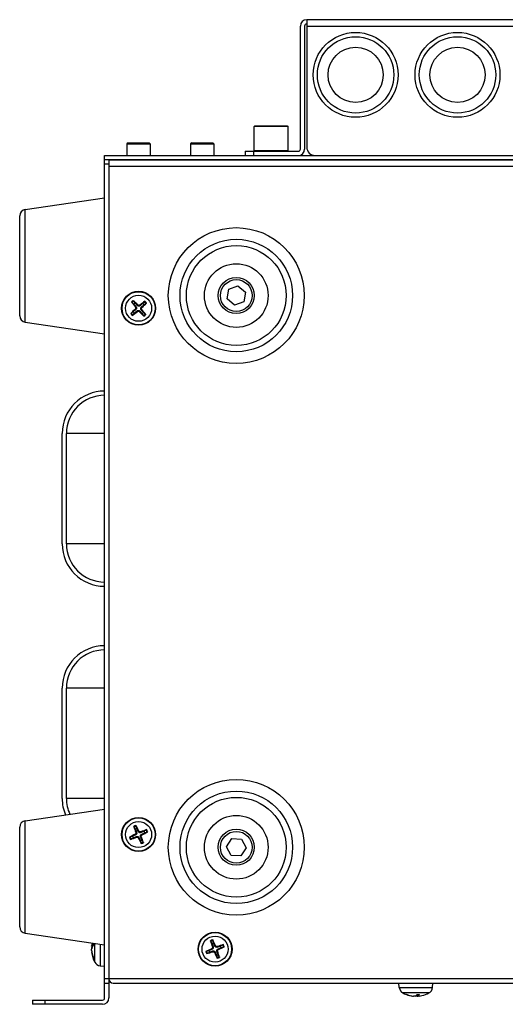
# Model space of a CAD drawing. Header units: millimetres. Extents: x 0 to 2376, y 0 to 1680.
# Tile 3 of 56: x 499 to 613, y 252 to 484. Entities that reach past the tile are written whole.
import ezdxf

# ---------------------------------------------------------------- set-up
doc = ezdxf.new("R2010")
doc.units = ezdxf.units.MM
doc.header["$LTSCALE"] = 0.2

# ---------------------------------------------------------------- blocks, each defined once
blk = doc.blocks.new('A$Cc0463c45')
for p, q in [((-218.5, 13), (-218.5, -17)), ((60.5, 13), (-218.5, 13)), ((-220, -17.5), (-220, 11.5)), ((-219, 11.5), (-219, -17.5)), ((-218.5, 11.5), (60.5, 11.5)), ((-230.7, -12), (-230.9, -12.2)), ((-222.9, -12.2), (-230.9, -12.2)), ((-230.9, -17.8), (-230.9, -12.2)), ((-230.7, -12), (-223.1, -12)), ((-223.1, -12), (-222.9, -12.2)), ((-222.9, -17.8), (-222.9, -12.2)), ((-260.58, -16), (-260.85, -16.28)), ((-260.58, -16), (-255.62, -16)), ((-255.62, -16), (-255.35, -16.28)), ((-245.58, -16), (-245.85, -16.28)), ((-245.58, -16), (-240.62, -16)), ((-240.62, -16), (-240.35, -16.28)), ((-260.85, -16.28), (-255.35, -16.28)), ((-260.85, -16.28), (-260.85, -19)), ((-255.35, -16.28), (-255.35, -19)), ((-245.85, -16.28), (-240.35, -16.28)), ((-245.85, -16.28), (-245.85, -19)), ((-240.35, -16.28), (-240.35, -19)), ((-233, -18), (-220.5, -18)), ((-233, -18), (-233, -19)), ((-231, -19), (-231, -18)), ((-230.9, -17.8), (-222.9, -17.8)), ((-230.7, -18), (-230.9, -17.8)), ((-223.1, -18), (-222.9, -17.8)), ((-266.1, -19), (133.9, -19)), ((-266.1, -217.5), (-266.1, -19)), ((133.9, -20), (-266.1, -20)), ((-265.1, -20), (-265.1, -217.5)), ((132.9, -20.09), (-265.1, -20.09)), ((-266.1, -21), (-265.1, -21)), ((-265.1, -21.5), (132.9, -21.5)), ((-284.79, -31.75), (-266.1, -29)), ((-284.79, -58.25), (-284.79, -31.75)), ((-286.1, -56.76), (-286.1, -33.24)), ((-237.26, -52.81), (-236.88, -50.53)), ((-236.88, -50.53), (-234.72, -49.72)), ((-234.72, -49.72), (-232.94, -51.19)), ((-235.48, -54.28), (-237.26, -52.81)), ((-232.94, -51.19), (-233.32, -53.47)), ((-258.88, -55.17), (-258.77, -55.29)), ((-258.85, -54.73), (-258.72, -54.62)), ((-258.37, -55.75), (-258.48, -55.62)), ((-258.27, -54.22), (-258.39, -54.33)), ((-257.93, -55.78), (-257.81, -55.67)), ((-257.83, -54.25), (-257.72, -54.38)), ((-257.35, -55.27), (-257.48, -55.38)), ((-257.32, -54.83), (-257.43, -54.71)), ((-233.32, -53.47), (-235.48, -54.28)), ((-284.79, -58.25), (-266.1, -61)), ((-276.1, -110.5), (-276.1, -84.5)), ((-266.1, -84.5), (-275.1, -84.5)), ((-275.1, -110.5), (-275.1, -84.5)), ((-266.1, -110.5), (-275.1, -110.5)), ((-276.1, -170.5), (-276.1, -144.5)), ((-266.1, -144.5), (-275.1, -144.5)), ((-275.1, -170.5), (-275.1, -144.5)), ((-266.1, -170.5), (-275.1, -170.5)), ((-284.79, -175.75), (-266.1, -173)), ((-284.79, -202.25), (-284.79, -175.75)), ((-286.1, -200.76), (-286.1, -177.24)), ((-258.74, -178.51), (-258.58, -178.45)), ((-258.03, -178.2), (-258.18, -178.28)), ((-257.61, -178.36), (-257.55, -178.52)), ((-258.9, -178.93), (-258.82, -179.08)), ((-258.59, -179.64), (-258.65, -179.48)), ((-258.17, -179.8), (-258.02, -179.72)), ((-257.46, -179.49), (-257.62, -179.55)), ((-257.3, -179.07), (-257.38, -178.92)), ((-237.41, -181.9), (-236.17, -179.95)), ((-236.17, -179.95), (-233.86, -180.05)), ((-233.86, -180.05), (-232.79, -182.1)), ((-236.34, -183.95), (-237.41, -181.9)), ((-232.79, -182.1), (-234.03, -184.05)), ((-234.03, -184.05), (-236.34, -183.95)), ((-284.79, -202.25), (-266.1, -205)), ((-269.16, -205.34), (-268.96, -205.36)), ((-269.15, -205.3), (-268.94, -205.31)), ((-269.15, -205.61), (-269.06, -205.61)), ((-268.81, -204.6), (-268.81, -205.06)), ((-268.81, -204.61), (-268.81, -205.08)), ((-268.43, -209.07), (-268.43, -204.66)), ((-267.16, -204.84), (-267.16, -209.91)), ((-240.9, -205.89), (-240.83, -206.05)), ((-240.71, -205.48), (-240.55, -205.43)), ((-240.62, -206.61), (-240.67, -206.45)), ((-239.99, -205.2), (-240.15, -205.27)), ((-239.58, -205.39), (-239.53, -205.55)), ((-239.3, -206.11), (-239.37, -205.95)), ((-269.16, -206.66), (-269.11, -206.66)), ((-269.15, -206.8), (-269.08, -206.8)), ((-268.81, -207.7), (-268.81, -207.99)), ((-268.81, -207.72), (-268.81, -208.02)), ((-240.21, -206.8), (-240.05, -206.73)), ((-239.49, -206.52), (-239.65, -206.57)), ((-267.16, -209.91), (-266.1, -210)), ((133.9, -213), (-266.1, -213)), ((-266.1, -214), (-265.1, -214)), ((-264.1, -214), (131.9, -214)), ((-196.71, -215.06), (-196.8, -214)), ((-196.71, -215.06), (-188.89, -215.06)), ((-188.89, -215.06), (-188.8, -214)), ((-283.1, -218), (-266.6, -218)), ((-283.1, -218), (-283.1, -219)), ((-280.1, -219), (-280.1, -218)), ((-189.73, -216.33), (-195.87, -216.33)), ((-195.01, -216.71), (-194.87, -216.71)), ((-194.97, -216.71), (-194.85, -216.71)), ((-193.58, -217.05), (-193.58, -217.03)), ((-193.34, -217.06), (-193.34, -217.05)), ((-192.6, -217.05), (-192.62, -216.8)), ((-192.53, -216.71), (-191.99, -216.71)), ((-192.52, -216.71), (-191.98, -216.71)), ((-192.26, -217.06), (-192.29, -216.71)), ((-192.25, -217.05), (-192.28, -216.71)), ((-266.6, -219), (-283.1, -219))]:
    blk.add_line(p, q)
for centre, radius in [((-207, 0), 10), ((-183, 0), 10), ((-207, 0), 9), ((-183, 0), 9), ((-207, 0), 6.5), ((-183, 0), 6.5), ((-235.1, -52), 16), ((-235.1, -52), 13.25), ((-235.1, -52), 11.76), ((-235.1, -52), 7.5), ((-235.1, -52), 4.25), ((-235.1, -52), 3.75), ((-258.1, -55), 4), ((-258.1, -55), 3.91), ((-258.1, -55), 3.07), ((-235.1, -182), 16), ((-235.1, -182), 13.25), ((-235.1, -182), 11.76), ((-258.1, -179), 4), ((-258.1, -179), 3.91), ((-258.1, -179), 3.07), ((-235.1, -182), 7.5), ((-235.1, -182), 4.25), ((-235.1, -182), 3.75), ((-240.1, -206), 4), ((-240.1, -206), 3.91), ((-240.1, -206), 3.07)]:
    blk.add_circle(centre, radius)
for centre, radius, start, end in [((-218.5, 11.5), 1.5, 90, 180), ((-218.5, 11.5), 0.5, 90, 180), ((-220.5, -17.5), 1.5, 270, 0), ((-220.5, -17.5), 0.5, 270, 0), ((-216.5, -17), 2, 180, 270), ((-284.6, -33.24), 1.5, 97.3338, 180), ((-258.1, -55), 2.23, 123.8828, 138.356), ((-258.1, -55), 2.07, 123.2685, 138.9703), ((-258.1, -55), 2.23, 33.8828, 48.356), ((-258.1, -55), 1.5, 123.0091, 139.2297), ((-258.1, -55), 1.5, 33.0091, 49.2297), ((-258.1, -55), 2.07, 33.2685, 48.9703), ((-284.6, -56.76), 1.5, 180, 262.6662), ((-258.1, -55), 2.23, 213.8828, 228.356), ((-258.1, -55), 2.07, 213.2685, 228.9703), ((-258.1, -55), 1.5, 213.0091, 229.2297), ((-258.1, -55), 1.5, 303.0091, 319.2297), ((-258.1, -55), 2.07, 303.2685, 318.9703), ((-258.1, -55), 2.23, 303.8828, 318.356), ((-266.1, -84.5), 10, 90, 180), ((-266.1, -84.5), 9, 90, 180), ((-266.1, -110.5), 10, 180, 270), ((-266.1, -110.5), 9, 180, 270), ((-266.1, -144.5), 10, 90, 180), ((-266.1, -144.5), 9, 90, 180), ((-266.1, -170.5), 10, 180, 202.6819), ((-266.1, -170.5), 9, 180, 204.3132), ((-284.6, -177.24), 1.5, 97.3338, 180), ((-258.1, -179), 2.23, 106.5866, 121.0599), ((-258.1, -179), 2.07, 105.9723, 121.6742), ((-258.1, -179), 1.5, 105.713, 121.9336), ((-258.1, -179), 1.5, 15.713, 31.9336), ((-258.1, -179), 2.07, 15.9723, 31.6742), ((-258.1, -179), 2.23, 16.5866, 31.0599), ((-258.1, -179), 2.23, 196.5866, 211.0599), ((-258.1, -179), 2.07, 195.9723, 211.6742), ((-258.1, -179), 1.5, 195.713, 211.9336), ((-258.1, -179), 1.5, 285.713, 301.9336), ((-258.1, -179), 2.07, 285.9723, 301.6742), ((-258.1, -179), 2.23, 286.5866, 301.0599), ((-284.6, -200.76), 1.5, 180, 262.6662), ((-240.1, -206), 2.23, 103.8599, 118.3331), ((-240.1, -206), 2.07, 103.2456, 118.9474), ((-262.7, -206), 6.5, 167.2714, 173.3675), ((-240.1, -206), 2.07, 193.2456, 208.9474), ((-240.1, -206), 1.5, 192.9862, 209.2068), ((-240.1, -206), 1.5, 102.9862, 119.2068), ((-240.1, -206), 1.5, 12.9862, 29.2068), ((-240.1, -206), 2.07, 13.2456, 28.9474), ((-240.1, -206), 2.23, 13.8599, 28.3331), ((-262.7, -206), 6.5, 186.6325, 208.1727), ((-240.1, -206), 2.23, 193.8599, 208.3331), ((-240.1, -206), 1.5, 282.9862, 299.2068), ((-240.1, -206), 2.07, 283.2456, 298.9474), ((-240.1, -206), 2.23, 283.8599, 298.3331), ((-267.02, -208.31), 1.6, 208.1727, 265), ((-264.1, -213), 1, 180, 270), ((-195.11, -214.92), 1.6, 185, 241.8273), ((-190.49, -214.92), 1.6, 298.1727, 355), ((-266.6, -217.5), 1.5, 270, 0), ((-266.6, -217.5), 0.5, 270, 0), ((-192.8, -210.6), 6.5, 241.8273, 257.5943), ((-192.8, -210.6), 6.5, 282.4057, 298.1727)]:
    blk.add_arc(centre, radius, start, end)
for centre, major_axis, ratio, start_param, end_param in [((-258.2, -55.1), (-4.52, 4.67), 0.087156, 4.817518, 5.056502), ((-258.01, -55.11), (-5.11, -4.02), 0.087156, 4.368276, 4.60726), ((-258, -55.1), (-4.67, -4.52), 0.087156, 4.817518, 5.056502), ((-257.99, -54.91), (4.02, -5.11), 0.087156, 4.368276, 4.60726), ((-258.21, -55.09), (-4.02, 5.11), 0.087156, 4.368276, 4.60726), ((-258.2, -54.9), (4.67, 4.52), 0.087156, 4.817518, 5.056502), ((-258.19, -54.89), (5.11, 4.02), 0.087156, 4.368276, 4.60726), ((-258, -54.9), (4.52, -4.67), 0.087156, 4.817518, 5.056502), ((-257.97, -178.95), (2.32, -6.07), 0.087156, 4.368276, 4.60726), ((-258.22, -179.06), (-2.93, 5.8), 0.087156, 4.817518, 5.056502), ((-258.05, -179.13), (-6.07, -2.32), 0.087156, 4.368276, 4.60726), ((-258.16, -178.88), (5.8, 2.93), 0.087156, 4.817518, 5.056502), ((-258.04, -179.12), (-5.8, -2.93), 0.087156, 4.817518, 5.056502), ((-258.15, -178.87), (6.07, 2.32), 0.087156, 4.368276, 4.60726), ((-257.98, -178.94), (2.93, -5.8), 0.087156, 4.817518, 5.056502), ((-258.23, -179.05), (-2.32, 6.07), 0.087156, 4.368276, 4.60726), ((-239.97, -205.96), (2.03, -6.17), 0.087156, 4.368276, 4.60726), ((-240.23, -206.06), (-2.65, 5.94), 0.087156, 4.817518, 5.056502), ((-262.71, -206.12), (-6.47, 0.65), 0.485251, 5.991995, 6.226629), ((-262.71, -205.89), (-6.46, -0.69), 0.5717, 5.878072, 6.117056), ((-262.71, -205.93), (-6.4, -1.15), 0.870021, 5.975868, 6.023046), ((-262.71, -206.07), (-6.4, 1.15), 0.870021, 0.26014, 0.499124), ((-240.04, -206.13), (-5.94, -2.65), 0.087156, 4.817518, 5.056502), ((-240.06, -206.13), (-6.17, -2.03), 0.087156, 4.368276, 4.60726), ((-240.16, -205.87), (5.94, 2.65), 0.087156, 4.817518, 5.056502), ((-262.71, -205.92), (-6.42, -0.98), 0.81582, 6.264578, 6.503562), ((-240.14, -205.87), (6.17, 2.03), 0.087156, 4.368276, 4.60726), ((-239.97, -205.94), (2.65, -5.94), 0.087156, 4.817518, 5.056502), ((-240.23, -206.04), (-2.03, 6.17), 0.087156, 4.368276, 4.60726), ((-192.76, -210.61), (-1.84, -6.23), 0.951292, 6.212428, 6.451412), ((-192.83, -210.61), (-2.63, 5.94), 0.976551, 2.389391, 2.628375), ((-192.67, -210.61), (-0.59, -6.47), 0.295714, 0.132215, 0.371199), ((-192.93, -210.61), (0.59, -6.47), 0.295714, 6.049434, 6.15097), ((-192.94, -210.61), (0.58, -6.47), 0.196854, 0.087562, 0.326546), ((-192.84, -210.61), (1.84, -6.23), 0.951292, 6.114958, 6.216495)]:
    blk.add_ellipse(centre, major_axis=major_axis, ratio=ratio, start_param=start_param, end_param=end_param)
for points, knots in [([(-259.34, -53.15), (-259.33, -53.16), (-259.32, -53.17), (-259.3, -53.19), (-259.29, -53.21), (-259.27, -53.23), (-259.26, -53.24), (-259.25, -53.25), (-259.24, -53.26), (-259.24, -53.27)], [0.01456007, 0.01456007, 0.01456007, 0.01456007, 0.01872268, 0.01872268, 0.02342983, 0.02342983, 0.02806906, 0.02806906, 0.03181018, 0.03181018, 0.03181018, 0.03181018]), ([(-256.74, -53.44), (-256.74, -53.43), (-256.73, -53.43), (-256.71, -53.41), (-256.7, -53.4), (-256.68, -53.38), (-256.67, -53.37), (-256.64, -53.35), (-256.63, -53.34), (-256.62, -53.34)], [0.04272856, 0.04272856, 0.04272856, 0.04272856, 0.04646968, 0.04646968, 0.0511089, 0.0511089, 0.05581605, 0.05581605, 0.05997866, 0.05997866, 0.05997866, 0.05997866]), ([(-259.66, -53.64), (-259.67, -53.64), (-259.67, -53.63), (-259.69, -53.61), (-259.7, -53.6), (-259.72, -53.58), (-259.73, -53.57), (-259.75, -53.54), (-259.76, -53.53), (-259.76, -53.52)], [0.04272856, 0.04272856, 0.04272856, 0.04272856, 0.04646968, 0.04646968, 0.0511089, 0.0511089, 0.05581605, 0.05581605, 0.05997866, 0.05997866, 0.05997866, 0.05997866]), ([(-258.85, -54.73), (-258.83, -54.76), (-258.81, -54.8), (-258.78, -54.88), (-258.78, -54.93), (-258.79, -55.01), (-258.81, -55.06), (-258.84, -55.12), (-258.86, -55.15), (-258.88, -55.17)], [-0.20360088, -0.20360088, -0.20360088, -0.20360088, -0.1911011, -0.1911011, -0.17860132, -0.17860132, -0.16607721, -0.16607721, -0.15692427, -0.15692427, -0.15692427, -0.15692427]), ([(-258.72, -54.62), (-258.69, -54.65), (-258.67, -54.69), (-258.63, -54.76), (-258.62, -54.8), (-258.6, -54.88), (-258.6, -54.93), (-258.61, -55.01), (-258.61, -55.05), (-258.64, -55.13), (-258.66, -55.16), (-258.7, -55.23), (-258.73, -55.26), (-258.77, -55.29)], [-0.09047595, -0.09047595, -0.09047595, -0.09047595, -0.07674426, -0.07674426, -0.0647331, -0.0647331, -0.05272193, -0.05272193, -0.04071077, -0.04071077, -0.0286996, -0.0286996, -0.01496792, -0.01496792, -0.01496792, -0.01496792]), ([(-258.48, -55.62), (-258.45, -55.59), (-258.41, -55.57), (-258.34, -55.53), (-258.3, -55.52), (-258.22, -55.5), (-258.17, -55.5), (-258.09, -55.51), (-258.05, -55.51), (-257.97, -55.54), (-257.94, -55.56), (-257.87, -55.6), (-257.84, -55.63), (-257.81, -55.67)], [-0.09047595, -0.09047595, -0.09047595, -0.09047595, -0.07674426, -0.07674426, -0.0647331, -0.0647331, -0.05272193, -0.05272193, -0.04071077, -0.04071077, -0.0286996, -0.0286996, -0.01496792, -0.01496792, -0.01496792, -0.01496792]), ([(-257.72, -54.38), (-257.75, -54.41), (-257.79, -54.43), (-257.86, -54.47), (-257.9, -54.48), (-257.98, -54.5), (-258.03, -54.5), (-258.11, -54.49), (-258.15, -54.49), (-258.23, -54.46), (-258.26, -54.44), (-258.33, -54.4), (-258.36, -54.37), (-258.39, -54.33)], [-0.09047595, -0.09047595, -0.09047595, -0.09047595, -0.07674426, -0.07674426, -0.0647331, -0.0647331, -0.05272193, -0.05272193, -0.04071077, -0.04071077, -0.0286996, -0.0286996, -0.01496792, -0.01496792, -0.01496792, -0.01496792]), ([(-257.83, -54.25), (-257.86, -54.27), (-257.9, -54.29), (-257.98, -54.32), (-258.03, -54.32), (-258.11, -54.31), (-258.16, -54.29), (-258.22, -54.26), (-258.25, -54.24), (-258.27, -54.22)], [-0.20360088, -0.20360088, -0.20360088, -0.20360088, -0.1911011, -0.1911011, -0.17860132, -0.17860132, -0.16607721, -0.16607721, -0.15692427, -0.15692427, -0.15692427, -0.15692427]), ([(-257.48, -55.38), (-257.51, -55.35), (-257.53, -55.31), (-257.57, -55.24), (-257.58, -55.2), (-257.6, -55.12), (-257.6, -55.07), (-257.59, -54.99), (-257.59, -54.95), (-257.56, -54.87), (-257.54, -54.84), (-257.5, -54.77), (-257.47, -54.74), (-257.43, -54.71)], [-0.09047595, -0.09047595, -0.09047595, -0.09047595, -0.07674426, -0.07674426, -0.0647331, -0.0647331, -0.05272193, -0.05272193, -0.04071077, -0.04071077, -0.0286996, -0.0286996, -0.01496792, -0.01496792, -0.01496792, -0.01496792]), ([(-257.35, -55.27), (-257.37, -55.24), (-257.39, -55.2), (-257.42, -55.12), (-257.42, -55.07), (-257.41, -54.99), (-257.39, -54.94), (-257.36, -54.88), (-257.34, -54.85), (-257.32, -54.83)], [-0.20360086, -0.20360086, -0.20360086, -0.20360086, -0.19110108, -0.19110108, -0.17860131, -0.17860131, -0.16607719, -0.16607719, -0.15692426, -0.15692426, -0.15692426, -0.15692426]), ([(-256.25, -53.76), (-256.26, -53.77), (-256.27, -53.78), (-256.29, -53.8), (-256.31, -53.81), (-256.33, -53.83), (-256.34, -53.84), (-256.35, -53.85), (-256.36, -53.86), (-256.37, -53.86)], [0.01456007, 0.01456007, 0.01456007, 0.01456007, 0.01872268, 0.01872268, 0.02342983, 0.02342983, 0.02806906, 0.02806906, 0.03181018, 0.03181018, 0.03181018, 0.03181018]), ([(-259.95, -56.24), (-259.94, -56.23), (-259.93, -56.22), (-259.91, -56.2), (-259.89, -56.19), (-259.87, -56.17), (-259.86, -56.16), (-259.85, -56.15), (-259.84, -56.14), (-259.83, -56.14)], [0.01456007, 0.01456007, 0.01456007, 0.01456007, 0.01872268, 0.01872268, 0.02342983, 0.02342983, 0.02806906, 0.02806906, 0.03181018, 0.03181018, 0.03181018, 0.03181018]), ([(-259.46, -56.56), (-259.46, -56.57), (-259.47, -56.57), (-259.49, -56.59), (-259.5, -56.6), (-259.52, -56.62), (-259.53, -56.63), (-259.56, -56.65), (-259.57, -56.66), (-259.58, -56.66)], [0.04272856, 0.04272856, 0.04272856, 0.04272856, 0.04646968, 0.04646968, 0.0511089, 0.0511089, 0.05581605, 0.05581605, 0.05997866, 0.05997866, 0.05997866, 0.05997866]), ([(-258.37, -55.75), (-258.34, -55.73), (-258.3, -55.71), (-258.22, -55.68), (-258.17, -55.68), (-258.09, -55.69), (-258.04, -55.71), (-257.98, -55.74), (-257.95, -55.76), (-257.93, -55.78)], [-0.20360088, -0.20360088, -0.20360088, -0.20360088, -0.1911011, -0.1911011, -0.17860132, -0.17860132, -0.16607721, -0.16607721, -0.15692427, -0.15692427, -0.15692427, -0.15692427]), ([(-256.86, -56.85), (-256.87, -56.84), (-256.88, -56.83), (-256.9, -56.81), (-256.91, -56.79), (-256.93, -56.77), (-256.94, -56.76), (-256.95, -56.75), (-256.96, -56.74), (-256.96, -56.73)], [0.01456007, 0.01456007, 0.01456007, 0.01456007, 0.01872268, 0.01872268, 0.02342983, 0.02342983, 0.02806906, 0.02806906, 0.03181018, 0.03181018, 0.03181018, 0.03181018]), ([(-256.54, -56.36), (-256.53, -56.36), (-256.53, -56.37), (-256.51, -56.39), (-256.5, -56.4), (-256.48, -56.42), (-256.47, -56.43), (-256.45, -56.46), (-256.44, -56.47), (-256.44, -56.48)], [0.04272856, 0.04272856, 0.04272856, 0.04272856, 0.04646968, 0.04646968, 0.0511089, 0.0511089, 0.05581605, 0.05581605, 0.05997866, 0.05997866, 0.05997866, 0.05997866]), ([(-259.19, -177.24), (-259.19, -177.23), (-259.2, -177.22), (-259.2, -177.21), (-259.21, -177.19), (-259.22, -177.16), (-259.23, -177.15), (-259.24, -177.12), (-259.24, -177.1), (-259.25, -177.09)], [0.04272856, 0.04272856, 0.04272856, 0.04272856, 0.04646968, 0.04646968, 0.0511089, 0.0511089, 0.05581605, 0.05581605, 0.05997866, 0.05997866, 0.05997866, 0.05997866]), ([(-258.74, -178.51), (-258.72, -178.55), (-258.72, -178.6), (-258.72, -178.69), (-258.73, -178.73), (-258.76, -178.81), (-258.79, -178.84), (-258.85, -178.9), (-258.87, -178.91), (-258.9, -178.93)], [-0.20360088, -0.20360088, -0.20360088, -0.20360088, -0.1911011, -0.1911011, -0.17860132, -0.17860132, -0.16607721, -0.16607721, -0.15692427, -0.15692427, -0.15692427, -0.15692427]), ([(-258.58, -178.45), (-258.56, -178.49), (-258.55, -178.54), (-258.54, -178.61), (-258.54, -178.66), (-258.54, -178.74), (-258.55, -178.78), (-258.58, -178.86), (-258.6, -178.89), (-258.65, -178.96), (-258.68, -178.99), (-258.74, -179.04), (-258.78, -179.06), (-258.82, -179.08)], [-0.09047595, -0.09047595, -0.09047595, -0.09047595, -0.07674426, -0.07674426, -0.0647331, -0.0647331, -0.05272193, -0.05272193, -0.04071077, -0.04071077, -0.0286996, -0.0286996, -0.01496792, -0.01496792, -0.01496792, -0.01496792]), ([(-258.74, -176.87), (-258.73, -176.88), (-258.72, -176.89), (-258.71, -176.92), (-258.7, -176.93), (-258.69, -176.96), (-258.68, -176.97), (-258.68, -176.99), (-258.67, -177), (-258.67, -177.01)], [0.01456007, 0.01456007, 0.01456007, 0.01456007, 0.01872268, 0.01872268, 0.02342983, 0.02342983, 0.02806906, 0.02806906, 0.03181018, 0.03181018, 0.03181018, 0.03181018]), ([(-257.55, -178.52), (-257.59, -178.54), (-257.64, -178.55), (-257.71, -178.56), (-257.76, -178.56), (-257.84, -178.56), (-257.88, -178.55), (-257.96, -178.52), (-257.99, -178.5), (-258.06, -178.45), (-258.09, -178.42), (-258.14, -178.36), (-258.16, -178.32), (-258.18, -178.28)], [-0.09047595, -0.09047595, -0.09047595, -0.09047595, -0.07674426, -0.07674426, -0.0647331, -0.0647331, -0.05272193, -0.05272193, -0.04071077, -0.04071077, -0.0286996, -0.0286996, -0.01496792, -0.01496792, -0.01496792, -0.01496792]), ([(-257.61, -178.36), (-257.65, -178.38), (-257.7, -178.38), (-257.79, -178.38), (-257.83, -178.37), (-257.91, -178.34), (-257.94, -178.31), (-258, -178.25), (-258.01, -178.23), (-258.03, -178.2)], [-0.20360086, -0.20360086, -0.20360086, -0.20360086, -0.19110109, -0.19110109, -0.17860131, -0.17860131, -0.16607719, -0.16607719, -0.15692426, -0.15692426, -0.15692426, -0.15692426]), ([(-256.34, -177.91), (-256.33, -177.91), (-256.32, -177.9), (-256.31, -177.9), (-256.29, -177.89), (-256.26, -177.88), (-256.25, -177.87), (-256.22, -177.86), (-256.2, -177.86), (-256.19, -177.85)], [0.04272856, 0.04272856, 0.04272856, 0.04272856, 0.04646968, 0.04646968, 0.0511089, 0.0511089, 0.05581605, 0.05581605, 0.05997866, 0.05997866, 0.05997866, 0.05997866]), ([(-255.97, -178.36), (-255.98, -178.37), (-255.99, -178.38), (-256.02, -178.39), (-256.03, -178.4), (-256.06, -178.41), (-256.07, -178.42), (-256.09, -178.42), (-256.1, -178.43), (-256.11, -178.43)], [0.01456007, 0.01456007, 0.01456007, 0.01456007, 0.01872268, 0.01872268, 0.02342983, 0.02342983, 0.02806906, 0.02806906, 0.03181018, 0.03181018, 0.03181018, 0.03181018]), ([(-260.23, -179.64), (-260.22, -179.63), (-260.21, -179.62), (-260.18, -179.61), (-260.17, -179.6), (-260.14, -179.59), (-260.13, -179.58), (-260.11, -179.58), (-260.1, -179.57), (-260.09, -179.57)], [0.01456007, 0.01456007, 0.01456007, 0.01456007, 0.01872268, 0.01872268, 0.02342983, 0.02342983, 0.02806906, 0.02806906, 0.03181018, 0.03181018, 0.03181018, 0.03181018]), ([(-259.86, -180.09), (-259.87, -180.09), (-259.88, -180.1), (-259.89, -180.1), (-259.91, -180.11), (-259.94, -180.12), (-259.95, -180.13), (-259.98, -180.14), (-260, -180.14), (-260.01, -180.15)], [0.04272856, 0.04272856, 0.04272856, 0.04272856, 0.04646968, 0.04646968, 0.0511089, 0.0511089, 0.05581605, 0.05581605, 0.05997866, 0.05997866, 0.05997866, 0.05997866]), ([(-258.65, -179.48), (-258.61, -179.46), (-258.56, -179.45), (-258.49, -179.44), (-258.44, -179.44), (-258.36, -179.44), (-258.32, -179.45), (-258.24, -179.48), (-258.21, -179.5), (-258.14, -179.55), (-258.11, -179.58), (-258.06, -179.64), (-258.04, -179.68), (-258.02, -179.72)], [-0.09047595, -0.09047595, -0.09047595, -0.09047595, -0.07674426, -0.07674426, -0.0647331, -0.0647331, -0.05272193, -0.05272193, -0.04071077, -0.04071077, -0.0286996, -0.0286996, -0.01496792, -0.01496792, -0.01496792, -0.01496792]), ([(-258.59, -179.64), (-258.55, -179.62), (-258.5, -179.62), (-258.41, -179.62), (-258.37, -179.63), (-258.29, -179.66), (-258.26, -179.69), (-258.2, -179.75), (-258.19, -179.77), (-258.17, -179.8)], [-0.20360088, -0.20360088, -0.20360088, -0.20360088, -0.1911011, -0.1911011, -0.17860132, -0.17860132, -0.16607721, -0.16607721, -0.15692427, -0.15692427, -0.15692427, -0.15692427]), ([(-257.62, -179.55), (-257.64, -179.51), (-257.65, -179.46), (-257.66, -179.39), (-257.66, -179.34), (-257.66, -179.26), (-257.65, -179.22), (-257.62, -179.14), (-257.6, -179.11), (-257.55, -179.04), (-257.52, -179.01), (-257.46, -178.96), (-257.42, -178.94), (-257.38, -178.92)], [-0.09047595, -0.09047595, -0.09047595, -0.09047595, -0.07674426, -0.07674426, -0.0647331, -0.0647331, -0.05272193, -0.05272193, -0.04071077, -0.04071077, -0.0286996, -0.0286996, -0.01496792, -0.01496792, -0.01496792, -0.01496792]), ([(-257.46, -179.49), (-257.48, -179.45), (-257.48, -179.4), (-257.48, -179.31), (-257.47, -179.27), (-257.44, -179.19), (-257.41, -179.16), (-257.35, -179.1), (-257.33, -179.09), (-257.3, -179.07)], [-0.20360086, -0.20360086, -0.20360086, -0.20360086, -0.19110109, -0.19110109, -0.17860131, -0.17860131, -0.16607719, -0.16607719, -0.15692426, -0.15692426, -0.15692426, -0.15692426]), ([(-257.01, -180.76), (-257.01, -180.77), (-257, -180.78), (-257, -180.79), (-256.99, -180.81), (-256.98, -180.84), (-256.97, -180.85), (-256.96, -180.88), (-256.96, -180.9), (-256.95, -180.91)], [0.04272856, 0.04272856, 0.04272856, 0.04272856, 0.04646968, 0.04646968, 0.0511089, 0.0511089, 0.05581605, 0.05581605, 0.05997866, 0.05997866, 0.05997866, 0.05997866]), ([(-257.46, -181.13), (-257.47, -181.12), (-257.48, -181.11), (-257.49, -181.08), (-257.5, -181.07), (-257.51, -181.04), (-257.52, -181.03), (-257.52, -181.01), (-257.53, -181), (-257.53, -180.99)], [0.01456007, 0.01456007, 0.01456007, 0.01456007, 0.01872268, 0.01872268, 0.02342983, 0.02342983, 0.02806906, 0.02806906, 0.03181018, 0.03181018, 0.03181018, 0.03181018]), ([(-241.1, -204.19), (-241.11, -204.18), (-241.11, -204.17), (-241.12, -204.15), (-241.12, -204.14), (-241.13, -204.11), (-241.14, -204.1), (-241.15, -204.07), (-241.15, -204.05), (-241.16, -204.04)], [0.04272856, 0.04272856, 0.04272856, 0.04272856, 0.04646968, 0.04646968, 0.05110891, 0.05110891, 0.05581606, 0.05581606, 0.05997867, 0.05997867, 0.05997867, 0.05997867]), ([(-240.63, -203.84), (-240.63, -203.85), (-240.62, -203.86), (-240.61, -203.89), (-240.6, -203.91), (-240.59, -203.94), (-240.59, -203.95), (-240.58, -203.97), (-240.58, -203.98), (-240.58, -203.98)], [0.01456007, 0.01456007, 0.01456007, 0.01456007, 0.01872268, 0.01872268, 0.02342983, 0.02342983, 0.02806906, 0.02806906, 0.03181018, 0.03181018, 0.03181018, 0.03181018]), ([(-269.15, -205.3), (-269.15, -205.32), (-269.16, -205.33), (-269.16, -205.34), (-269.16, -205.34), (-269.16, -205.32), (-269.16, -205.29), (-269.16, -205.26), (-269.16, -205.26), (-269.16, -205.25)], [-0.20360088, -0.20360088, -0.20360088, -0.20360088, -0.1911011, -0.1911011, -0.17860132, -0.17860132, -0.16607721, -0.16607721, -0.16339834, -0.16339834, -0.16339834, -0.16339834]), ([(-269.15, -205.61), (-269.15, -205.65), (-269.16, -205.69), (-269.16, -205.78), (-269.16, -205.82), (-269.16, -205.9), (-269.16, -205.94), (-269.16, -205.99), (-269.16, -205.99), (-269.16, -206)], [-0.20360088, -0.20360088, -0.20360088, -0.20360088, -0.1911011, -0.1911011, -0.17860132, -0.17860132, -0.16607721, -0.16607721, -0.16339834, -0.16339834, -0.16339834, -0.16339834]), ([(-269.15, -206.39), (-269.15, -206.35), (-269.16, -206.31), (-269.16, -206.22), (-269.16, -206.18), (-269.16, -206.1), (-269.16, -206.06), (-269.16, -206), (-269.15, -205.97), (-269.15, -205.96)], [-0.20360088, -0.20360088, -0.20360088, -0.20360088, -0.1911011, -0.1911011, -0.17860132, -0.17860132, -0.16607721, -0.16607721, -0.15692427, -0.15692427, -0.15692427, -0.15692427]), ([(-242.26, -206.53), (-242.25, -206.53), (-242.24, -206.52), (-242.21, -206.51), (-242.19, -206.5), (-242.16, -206.49), (-242.15, -206.49), (-242.13, -206.48), (-242.12, -206.48), (-242.12, -206.48)], [0.01456007, 0.01456007, 0.01456007, 0.01456007, 0.01872268, 0.01872268, 0.02342983, 0.02342983, 0.02806906, 0.02806906, 0.03181018, 0.03181018, 0.03181018, 0.03181018]), ([(-240.71, -205.48), (-240.7, -205.52), (-240.7, -205.57), (-240.7, -205.66), (-240.72, -205.7), (-240.75, -205.77), (-240.78, -205.81), (-240.84, -205.86), (-240.87, -205.88), (-240.9, -205.89)], [-0.20360086, -0.20360086, -0.20360086, -0.20360086, -0.19110109, -0.19110109, -0.17860131, -0.17860131, -0.16607719, -0.16607719, -0.15692426, -0.15692426, -0.15692426, -0.15692426]), ([(-240.55, -205.43), (-240.54, -205.47), (-240.53, -205.52), (-240.52, -205.59), (-240.52, -205.64), (-240.53, -205.72), (-240.54, -205.76), (-240.58, -205.83), (-240.6, -205.87), (-240.65, -205.93), (-240.68, -205.96), (-240.74, -206.01), (-240.78, -206.03), (-240.83, -206.05)], [-0.09047595, -0.09047595, -0.09047595, -0.09047595, -0.07674426, -0.07674426, -0.0647331, -0.0647331, -0.05272193, -0.05272193, -0.04071077, -0.04071077, -0.0286996, -0.0286996, -0.01496792, -0.01496792, -0.01496792, -0.01496792]), ([(-240.67, -206.45), (-240.63, -206.44), (-240.58, -206.43), (-240.51, -206.42), (-240.46, -206.42), (-240.38, -206.43), (-240.34, -206.44), (-240.27, -206.48), (-240.23, -206.5), (-240.17, -206.55), (-240.14, -206.58), (-240.09, -206.64), (-240.07, -206.68), (-240.05, -206.73)], [-0.09047595, -0.09047595, -0.09047595, -0.09047595, -0.07674426, -0.07674426, -0.0647331, -0.0647331, -0.05272193, -0.05272193, -0.04071077, -0.04071077, -0.0286996, -0.0286996, -0.01496792, -0.01496792, -0.01496792, -0.01496792]), ([(-239.53, -205.55), (-239.57, -205.56), (-239.62, -205.57), (-239.69, -205.58), (-239.74, -205.58), (-239.82, -205.57), (-239.86, -205.56), (-239.93, -205.52), (-239.97, -205.5), (-240.03, -205.45), (-240.06, -205.42), (-240.11, -205.36), (-240.13, -205.32), (-240.15, -205.27)], [-0.09047595, -0.09047595, -0.09047595, -0.09047595, -0.07674426, -0.07674426, -0.0647331, -0.0647331, -0.05272193, -0.05272193, -0.04071077, -0.04071077, -0.0286996, -0.0286996, -0.01496792, -0.01496792, -0.01496792, -0.01496792]), ([(-239.58, -205.39), (-239.62, -205.4), (-239.67, -205.4), (-239.76, -205.4), (-239.8, -205.38), (-239.87, -205.35), (-239.91, -205.32), (-239.96, -205.26), (-239.98, -205.23), (-239.99, -205.2)], [-0.20360088, -0.20360088, -0.20360088, -0.20360088, -0.1911011, -0.1911011, -0.17860132, -0.17860132, -0.16607721, -0.16607721, -0.15692427, -0.15692427, -0.15692427, -0.15692427]), ([(-239.65, -206.57), (-239.66, -206.53), (-239.67, -206.48), (-239.68, -206.41), (-239.68, -206.36), (-239.67, -206.28), (-239.66, -206.24), (-239.62, -206.17), (-239.6, -206.13), (-239.55, -206.07), (-239.52, -206.04), (-239.46, -205.99), (-239.42, -205.97), (-239.37, -205.95)], [-0.09047595, -0.09047595, -0.09047595, -0.09047595, -0.07674426, -0.07674426, -0.0647331, -0.0647331, -0.05272193, -0.05272193, -0.04071077, -0.04071077, -0.0286996, -0.0286996, -0.01496792, -0.01496792, -0.01496792, -0.01496792]), ([(-239.49, -206.52), (-239.5, -206.48), (-239.5, -206.43), (-239.5, -206.34), (-239.48, -206.3), (-239.45, -206.23), (-239.42, -206.19), (-239.36, -206.14), (-239.33, -206.12), (-239.3, -206.11)], [-0.20360086, -0.20360086, -0.20360086, -0.20360086, -0.19110109, -0.19110109, -0.17860131, -0.17860131, -0.16607719, -0.16607719, -0.15692426, -0.15692426, -0.15692426, -0.15692426]), ([(-238.29, -205), (-238.28, -204.99), (-238.27, -204.99), (-238.25, -204.98), (-238.24, -204.98), (-238.21, -204.97), (-238.2, -204.96), (-238.17, -204.95), (-238.15, -204.95), (-238.14, -204.94)], [0.04272856, 0.04272856, 0.04272856, 0.04272856, 0.04646968, 0.04646968, 0.0511089, 0.0511089, 0.05581605, 0.05581605, 0.05997866, 0.05997866, 0.05997866, 0.05997866]), ([(-237.94, -205.47), (-237.95, -205.47), (-237.96, -205.48), (-237.99, -205.49), (-238.01, -205.5), (-238.04, -205.51), (-238.05, -205.51), (-238.07, -205.52), (-238.08, -205.52), (-238.08, -205.52)], [0.01456007, 0.01456007, 0.01456007, 0.01456007, 0.01872268, 0.01872268, 0.02342983, 0.02342983, 0.02806906, 0.02806906, 0.03181018, 0.03181018, 0.03181018, 0.03181018]), ([(-269.16, -206.66), (-269.16, -206.66), (-269.16, -206.67), (-269.16, -206.68), (-269.16, -206.71), (-269.16, -206.75), (-269.15, -206.78), (-269.15, -206.8)], [-0.18744281, -0.18744281, -0.18744281, -0.18744281, -0.17860132, -0.17860132, -0.16607721, -0.16607721, -0.15692427, -0.15692427, -0.15692427, -0.15692427]), ([(-241.91, -207), (-241.92, -207.01), (-241.93, -207.01), (-241.95, -207.02), (-241.96, -207.02), (-241.99, -207.03), (-242, -207.04), (-242.03, -207.05), (-242.05, -207.05), (-242.06, -207.06)], [0.04272856, 0.04272856, 0.04272856, 0.04272856, 0.04646968, 0.04646968, 0.0511089, 0.0511089, 0.05581605, 0.05581605, 0.05997866, 0.05997866, 0.05997866, 0.05997866]), ([(-240.62, -206.61), (-240.58, -206.6), (-240.53, -206.6), (-240.44, -206.6), (-240.4, -206.62), (-240.33, -206.65), (-240.29, -206.68), (-240.24, -206.74), (-240.22, -206.77), (-240.21, -206.8)], [-0.20360088, -0.20360088, -0.20360088, -0.20360088, -0.1911011, -0.1911011, -0.17860132, -0.17860132, -0.16607721, -0.16607721, -0.15692427, -0.15692427, -0.15692427, -0.15692427]), ([(-239.57, -208.16), (-239.57, -208.15), (-239.58, -208.14), (-239.59, -208.11), (-239.6, -208.09), (-239.61, -208.06), (-239.61, -208.05), (-239.62, -208.03), (-239.62, -208.02), (-239.62, -208.02)], [0.01456007, 0.01456007, 0.01456007, 0.01456007, 0.01872268, 0.01872268, 0.02342983, 0.02342983, 0.02806906, 0.02806906, 0.03181018, 0.03181018, 0.03181018, 0.03181018]), ([(-239.1, -207.81), (-239.09, -207.82), (-239.09, -207.83), (-239.08, -207.85), (-239.08, -207.86), (-239.07, -207.89), (-239.06, -207.9), (-239.05, -207.93), (-239.05, -207.95), (-239.04, -207.96)], [0.04272856, 0.04272856, 0.04272856, 0.04272856, 0.04646968, 0.04646968, 0.0511089, 0.0511089, 0.05581605, 0.05581605, 0.05997866, 0.05997866, 0.05997866, 0.05997866]), ([(-193.58, -217.05), (-193.54, -217.05), (-193.5, -217.06), (-193.43, -217.06), (-193.4, -217.06), (-193.36, -217.06), (-193.35, -217.06), (-193.34, -217.06), (-193.34, -217.06), (-193.34, -217.06)], [-0.20360088, -0.20360088, -0.20360088, -0.20360088, -0.1911011, -0.1911011, -0.17860132, -0.17860132, -0.16607721, -0.16607721, -0.16324742, -0.16324742, -0.16324742, -0.16324742]), ([(-193, -217.05), (-193.01, -217.05), (-193.04, -217.06), (-193.09, -217.06), (-193.13, -217.06), (-193.2, -217.06), (-193.25, -217.06), (-193.32, -217.06), (-193.35, -217.05), (-193.38, -217.05)], [-0.20360088, -0.20360088, -0.20360088, -0.20360088, -0.1911011, -0.1911011, -0.17860132, -0.17860132, -0.16607721, -0.16607721, -0.15692427, -0.15692427, -0.15692427, -0.15692427]), ([(-192.6, -217.05), (-192.59, -217.05), (-192.56, -217.06), (-192.51, -217.06), (-192.47, -217.06), (-192.4, -217.06), (-192.35, -217.06), (-192.29, -217.06), (-192.27, -217.06), (-192.26, -217.05)], [-0.20360088, -0.20360088, -0.20360088, -0.20360088, -0.1911011, -0.1911011, -0.17860132, -0.17860132, -0.16607721, -0.16607721, -0.16092101, -0.16092101, -0.16092101, -0.16092101]), ([(-192.02, -217.05), (-192.06, -217.05), (-192.1, -217.06), (-192.17, -217.06), (-192.2, -217.06), (-192.24, -217.06), (-192.25, -217.06), (-192.26, -217.06), (-192.26, -217.05), (-192.25, -217.05)], [-0.20360088, -0.20360088, -0.20360088, -0.20360088, -0.1911011, -0.1911011, -0.17860132, -0.17860132, -0.16607721, -0.16607721, -0.15692427, -0.15692427, -0.15692427, -0.15692427])]:
    blk.add_open_spline(points, degree=3, knots=knots)
for points, weights in [([(-258.92, -53.74), (-259.05, -53.54), (-259.24, -53.27)], [1.10095181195, 1.10005830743, 1.07090461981]), ([(-259.66, -53.64), (-259.42, -53.86), (-259.24, -54.02)], [1.07090461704, 1.10005830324, 1.10095180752]), ([(-258.77, -55.29), (-258.96, -55.46), (-259.36, -55.82)], [1.8284082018, 1.44873413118, 1]), ([(-259.24, -54.02), (-258.89, -54.42), (-258.72, -54.62)], [1, 1.44873413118, 1.8284082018]), ([(-259.08, -56.14), (-258.68, -55.79), (-258.48, -55.62)], [1, 1.44873413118, 1.8284082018]), ([(-258.39, -54.33), (-258.56, -54.14), (-258.92, -53.74)], [1.8284082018, 1.44873413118, 1]), ([(-257.81, -55.67), (-257.64, -55.86), (-257.28, -56.26)], [1.8284082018, 1.44873413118, 1]), ([(-257.12, -53.86), (-257.52, -54.21), (-257.72, -54.38)], [1, 1.44873413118, 1.8284082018]), ([(-256.96, -55.98), (-257.31, -55.58), (-257.48, -55.38)], [1, 1.44873413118, 1.8284082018]), ([(-257.43, -54.71), (-257.24, -54.54), (-256.84, -54.18)], [1.8284082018, 1.44873413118, 1]), ([(-256.74, -53.44), (-256.96, -53.68), (-257.12, -53.86)], [1.07090463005, 1.10005832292, 1.10095182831]), ([(-256.84, -54.18), (-256.64, -54.05), (-256.37, -53.86)], [1.10095182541, 1.10005832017, 1.07090462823]), ([(-259.36, -55.82), (-259.56, -55.95), (-259.83, -56.14)], [1.10095182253, 1.10005831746, 1.07090462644]), ([(-259.46, -56.56), (-259.24, -56.32), (-259.08, -56.14)], [1.07090461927, 1.1000583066, 1.10095181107]), ([(-257.28, -56.26), (-257.15, -56.46), (-256.96, -56.73)], [1.10095182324, 1.10005831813, 1.07090462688]), ([(-256.54, -56.36), (-256.78, -56.14), (-256.96, -55.98)], [1.07090462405, 1.10005831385, 1.10095181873]), ([(-259.19, -177.24), (-259.02, -177.52), (-258.89, -177.73)], [1.0709046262, 1.1000583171, 1.10095182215]), ([(-258.89, -177.73), (-258.68, -178.22), (-258.58, -178.45)], [1, 1.44873413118, 1.8284082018]), ([(-258.51, -177.55), (-258.58, -177.32), (-258.67, -177.01)], [1.10095181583, 1.10005831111, 1.07090462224]), ([(-258.18, -178.28), (-258.29, -178.04), (-258.51, -177.55)], [1.8284082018, 1.44873413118, 1]), ([(-256.83, -178.21), (-257.32, -178.42), (-257.55, -178.52)], [1, 1.44873413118, 1.8284082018]), ([(-257.38, -178.92), (-257.14, -178.81), (-256.65, -178.59)], [1.8284082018, 1.44873413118, 1]), ([(-256.34, -177.91), (-256.62, -178.08), (-256.83, -178.21)], [1.07090462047, 1.10005830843, 1.10095181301]), ([(-256.65, -178.59), (-256.42, -178.52), (-256.11, -178.43)], [1.10095182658, 1.10005832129, 1.07090462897]), ([(-259.55, -179.41), (-259.78, -179.48), (-260.09, -179.57)], [1.10095181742, 1.10005831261, 1.07090462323]), ([(-259.86, -180.09), (-259.58, -179.92), (-259.37, -179.79)], [1.07090462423, 1.10005831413, 1.10095181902]), ([(-258.82, -179.08), (-259.06, -179.19), (-259.55, -179.41)], [1.8284082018, 1.44873413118, 1]), ([(-259.37, -179.79), (-258.88, -179.58), (-258.65, -179.48)], [1, 1.44873413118, 1.8284082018]), ([(-258.02, -179.72), (-257.91, -179.96), (-257.69, -180.45)], [1.8284082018, 1.44873413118, 1]), ([(-257.69, -180.45), (-257.62, -180.68), (-257.53, -180.99)], [1.10095181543, 1.10005831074, 1.070904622]), ([(-257.31, -180.27), (-257.52, -179.78), (-257.62, -179.55)], [1, 1.44873413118, 1.8284082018]), ([(-257.01, -180.76), (-257.18, -180.48), (-257.31, -180.27)], [1.07090462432, 1.10005831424, 1.10095181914]), ([(-240.44, -204.54), (-240.5, -204.3), (-240.58, -203.98)], [1.10095182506, 1.10005831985, 1.07090462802]), ([(-241.56, -206.34), (-241.8, -206.4), (-242.12, -206.48)], [1.10095181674, 1.10005831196, 1.0709046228]), ([(-240.83, -206.05), (-241.06, -206.14), (-241.56, -206.34)], [1.8284082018, 1.44873413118, 1]), ([(-241.41, -206.73), (-240.91, -206.54), (-240.67, -206.45)], [1, 1.44873413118, 1.8284082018]), ([(-241.1, -204.19), (-240.95, -204.48), (-240.83, -204.69)], [1.07090462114, 1.10005830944, 1.10095181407]), ([(-240.83, -204.69), (-240.64, -205.19), (-240.55, -205.43)], [1, 1.44873413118, 1.8284082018]), ([(-240.15, -205.27), (-240.24, -205.04), (-240.44, -204.54)], [1.8284082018, 1.44873413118, 1]), ([(-238.79, -205.27), (-239.29, -205.46), (-239.53, -205.55)], [1, 1.44873413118, 1.8284082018]), ([(-239.37, -205.95), (-239.14, -205.86), (-238.64, -205.66)], [1.8284082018, 1.44873413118, 1]), ([(-238.29, -205), (-238.58, -205.15), (-238.79, -205.27)], [1.0709046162, 1.10005830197, 1.10095180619]), ([(-238.64, -205.66), (-238.4, -205.6), (-238.08, -205.52)], [1.10095181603, 1.10005831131, 1.07090462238]), ([(-241.91, -207), (-241.62, -206.85), (-241.41, -206.73)], [1.07090462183, 1.10005831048, 1.10095181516]), ([(-240.05, -206.73), (-239.96, -206.96), (-239.76, -207.46)], [1.8284082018, 1.44873413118, 1]), ([(-239.76, -207.46), (-239.7, -207.7), (-239.62, -208.02)], [1.10095182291, 1.10005831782, 1.07090462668]), ([(-239.37, -207.31), (-239.56, -206.81), (-239.65, -206.57)], [1, 1.44873413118, 1.8284082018]), ([(-239.1, -207.81), (-239.25, -207.52), (-239.37, -207.31)], [1.07090462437, 1.10005831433, 1.10095181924])]:
    blk.add_rational_spline(points, weights, degree=2)
for points in [[(-268.81, -204.61), (-268.81, -204.61), (-268.81, -204.6), (-268.81, -204.6)], [(-268.81, -208.02), (-268.81, -208.01), (-268.81, -208), (-268.81, -207.99)], [(-194.97, -216.71), (-194.98, -216.71), (-195, -216.71), (-195.01, -216.71)], [(-191.98, -216.71), (-191.98, -216.71), (-191.99, -216.71), (-191.99, -216.71)]]:
    blk.add_open_spline(points, degree=3)

msp = doc.modelspace()

# ---------------------------------------------------------------- block references
msp.add_blockref('A$Cc0463c45', (784.892, 471.093))

doc.saveas('drawing.dxf')
